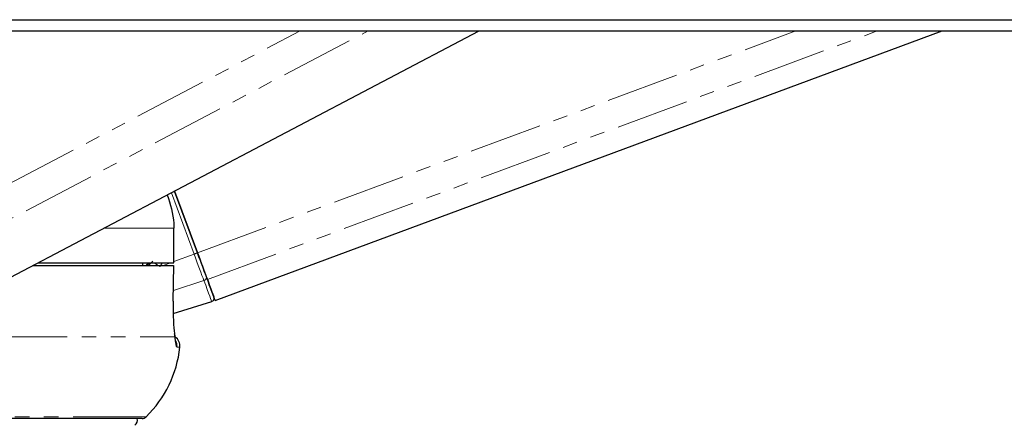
# Model space of a CAD drawing. Header units: millimetres. Extents: x 186 to 9508, y 327 to 8143.
# Tile 49 of 53: x 7569 to 7655, y 2814 to 2850. Entities that reach past the tile are written whole.
import ezdxf

# ---------------------------------------------------------------- set-up
doc = ezdxf.new("R2010")
doc.units = ezdxf.units.MM
doc.linetypes.add('PHANTOM', pattern=[12.7, 6.35, -1.27, 1.27, -1.27, 1.27, -1.27])

msp = doc.modelspace()

# ---------------------------------------------------------------- linework, layer by layer
at = {"color": 8, "linetype": 'PHANTOM', "lineweight": 18}
for p, q in [((7556.813, 2829.554), (7593.415, 2848.783)), ((7558.327, 2827.245), (7599.324, 2848.783)), ((7584.486, 2829.492), (7636.533, 2848.783)), ((7585.342, 2827.182), (7643.621, 2848.783)), ((7584.19, 2829.382), (7582.214, 2834.714)), ((7576.356, 2831.636), (7582.424, 2831.636)), ((7582.424, 2831.636), (7582.424, 2828.636)), ((7582.433, 2828.731), (7584.19, 2829.382)), ((7580.208, 2828.386), (7580.592, 2828.759)), ((7580.37, 2828.636), (7580.303, 2828.546)), ((7581.503, 2828.386), (7582.178, 2828.636)), ((7582.386, 2826.228), (7585.041, 2827.085)), ((7566.793, 2822.186), (7582.51, 2822.186)), ((7582.695, 2821.278), (7582.947, 2821.278)), ((7580.016, 2815.23), (7508.112, 2815.23))]:
    msp.add_line(p, q, dxfattribs=at)
at = {"color": 7, "linetype": 'Continuous', "lineweight": 25}
for p, q in [((7565.586, 2825.978), (7608.994, 2848.783)), ((7586.019, 2825.346), (7649.253, 2848.783)), ((7582.495, 2834.862), (7584.486, 2829.492)), ((7584.486, 2829.492), (7582.496, 2834.862)), ((7582.433, 2831.636), (7582.424, 2831.636)), ((7582.433, 2828.636), (7582.433, 2831.636)), ((7570.17, 2828.386), (7582.41, 2828.386)), ((7570.664, 2828.636), (7582.424, 2828.636)), ((7579.694, 2828.636), (7579.69, 2828.386)), ((7582.371, 2825.301), (7582.418, 2828.386)), ((7582.404, 2828.386), (7582.41, 2828.386)), ((7582.424, 2828.636), (7582.433, 2828.636)), ((7582.363, 2825.299), (7582.372, 2825.301)), ((7582.373, 2824.207), (7585.718, 2825.251)), ((7579.666, 2815.086), (7508.112, 2815.086))]:
    msp.add_line(p, q, dxfattribs=at)
at = {"color": 7, "linetype": 'Continuous', "lineweight": 25, "flags": 128}
for points in [[(7563.275, 2849.761), (7571.033, 2849.761), (7574.913, 2849.761), (7582.672, 2849.761), (7586.551, 2849.761), (7594.31, 2849.761), (7598.189, 2849.761), (7602.068, 2849.761), (7609.827, 2849.761), (7613.707, 2849.761), (7621.465, 2849.761), (7625.345, 2849.761), (7633.103, 2849.761), (7636.983, 2849.761), (7644.742, 2849.761), (7648.621, 2849.761), (7652.5, 2849.761), (7660.259, 2849.761)], [(7564.363, 2848.783), (7572.122, 2848.783), (7576.001, 2848.783), (7579.881, 2848.783), (7587.639, 2848.783), (7591.519, 2848.783), (7599.278, 2848.783), (7603.157, 2848.783), (7610.916, 2848.783), (7614.795, 2848.783), (7618.674, 2848.783), (7626.433, 2848.783), (7630.313, 2848.783), (7638.071, 2848.783), (7641.951, 2848.783), (7649.709, 2848.783), (7653.589, 2848.783), (7661.348, 2848.783)], [(7585.342, 2827.182), (7585.264, 2827.392), (7585.175, 2827.632), (7585.076, 2827.899), (7584.969, 2828.189), (7584.854, 2828.498), (7584.734, 2828.821), (7584.611, 2829.154), (7584.486, 2829.492)], [(7584.486, 2829.492), (7584.598, 2829.189), (7584.708, 2828.892), (7584.815, 2828.603), (7584.918, 2828.326), (7585.014, 2828.067), (7585.102, 2827.828), (7585.182, 2827.613), (7585.251, 2827.425)], [(7580.159, 2828.505), (7580.055, 2828.409), (7580.029, 2828.386)], [(7585.251, 2827.425), (7585.402, 2827.018), (7585.534, 2826.66), (7585.648, 2826.354), (7585.741, 2826.1), (7585.815, 2825.901), (7585.867, 2825.758), (7585.899, 2825.672), (7585.91, 2825.642)]]:
    msp.add_lwpolyline(points, dxfattribs=at)
at = {"color": 8, "linetype": 'PHANTOM', "lineweight": 18, "flags": 128}
for points in [[(7585.041, 2827.085), (7584.964, 2827.294), (7584.875, 2827.533), (7584.777, 2827.798), (7584.67, 2828.087), (7584.556, 2828.394), (7584.437, 2828.715), (7584.314, 2829.046), (7584.19, 2829.382)], [(7580.256, 2828.636), (7580.235, 2828.598), (7580.159, 2828.505)], [(7582.41, 2828.386), (7582.379, 2826.387), (7582.363, 2825.299)], [(7585.718, 2825.251), (7585.707, 2825.282), (7585.674, 2825.371), (7585.62, 2825.518), (7585.545, 2825.723), (7585.448, 2825.983), (7585.332, 2826.298), (7585.196, 2826.666), (7585.041, 2827.085)]]:
    msp.add_lwpolyline(points, dxfattribs=at)
at = {"color": 8, "linetype": 'PHANTOM', "lineweight": 18}
for centre, radius, start, end in [((7609.165, 2762.238), 71.639, 110.1505, 110.40289), ((7620.312, 2867.63), 56.063, 224.07048, 224.25798), ((7587.363, 2836.798), 10.521, 230.87425, 233.08485), ((7584.979, 2827.358), 0.28, 282.68196, 13.78309), ((7581.698, 2821.386), 1.003, 353.80098, 24.46857)]:
    msp.add_arc(centre, radius, start, end, dxfattribs=at)
at = {"color": 7, "linetype": 'Continuous', "lineweight": 25}
for centre, radius, start, end in [((7136.738, 2660.533), 478.558, 20.14482, 20.37916), ((7585.628, 2825.538), 0.3, 287.33754, 20.33758), ((7581.953, 2821.386), 1, 353.7838, 54.19432), ((7573.006, 2822.361), 10, 314.51166, 353.7838), ((7578.765, 2814.918), 0.5, 302.59608, 19.63976), ((7579.666, 2815.586), 0.5, 270, 314.51166)]:
    msp.add_arc(centre, radius, start, end, dxfattribs=at)
at = {"color": 8, "linetype": 'PHANTOM', "lineweight": 18}
msp.add_ellipse((7578.226, 2830.464), major_axis=(2.207, 2.959), ratio=0.999936, start_param=4.717616, end_param=4.835231, dxfattribs=at)
at = {"color": 7, "linetype": 'Continuous', "lineweight": 25}
for points, knots in [([(7581.854, 2834.525), (7582.11, 2833.713), (7582.41, 2832.763), (7582.422, 2831.778), (7582.424, 2831.636)], [0, 0, 0, 0, 0.855667, 1, 1, 1, 1]), ([(7582.363, 2825.299), (7582.361, 2825.033), (7582.356, 2824.318), (7582.4, 2823.218), (7582.467, 2822.504), (7582.507, 2822.208), (7582.51, 2822.186)], [0, 0, 0, 0, 0.220493, 0.593656, 0.970348, 1, 1, 1, 1]), ([(7582.589, 2821.79), (7582.589, 2821.789), (7582.59, 2821.786), (7582.561, 2821.936), (7582.534, 2822.152), (7582.5, 2822.385), (7582.492, 2822.442)], [0, 0, 0, 0, 0.10859, 0.406674, 0.853374, 1, 1, 1, 1])]:
    msp.add_open_spline(points, degree=3, knots=knots, dxfattribs=at)
at = {"color": 8, "linetype": 'PHANTOM', "lineweight": 18}
for points, knots in [([(7580.303, 2828.546), (7580.27, 2828.536), (7580.223, 2828.522), (7580.174, 2828.509), (7580.159, 2828.505)], [0, 0, 0, 0, 0.698757, 1, 1, 1, 1]), ([(7582.51, 2822.186), (7582.538, 2821.933), (7582.597, 2821.412), (7582.662, 2821.324), (7582.695, 2821.278)], [0, 0, 0, 0, 0.485349, 1, 1, 1, 1])]:
    msp.add_open_spline(points, degree=3, knots=knots, dxfattribs=at)

doc.saveas('drawing.dxf')
